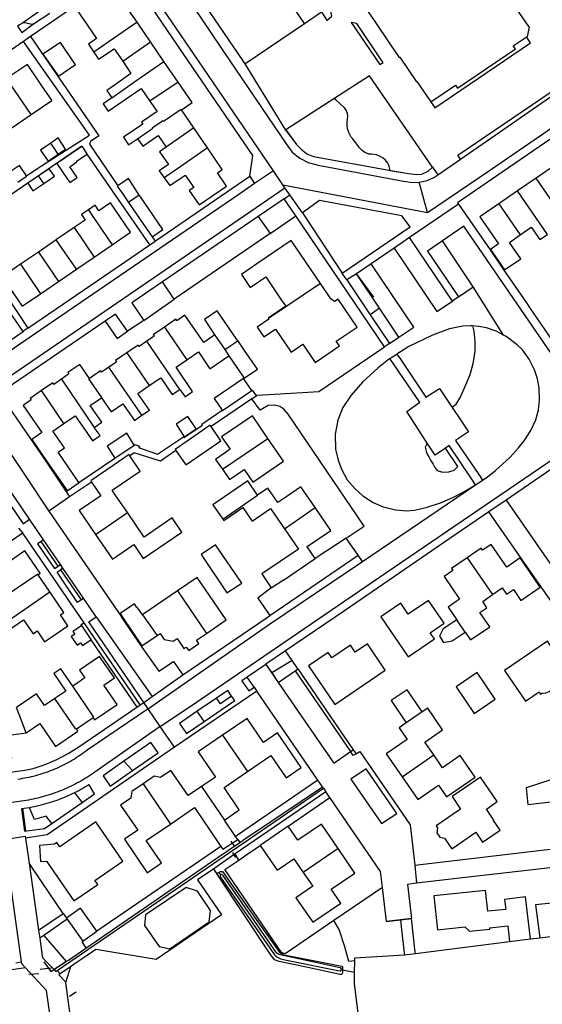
# Model space of a CAD drawing. Header units: metres. Extents: x 174255 to 175175, y 462028 to 462911.
# Tile 200 of 256: x 175055.11 to 175056.34, y 462724.2 to 462726.52. Entities that reach past the tile are written whole.
import ezdxf

# ---------------------------------------------------------------- set-up
doc = ezdxf.new("R2010")
doc.units = ezdxf.units.M
doc.layers.add('N-XX-AL-LIJN_0.20-G', color=7, linetype='Continuous', lineweight=25)

# ---------------------------------------------------------------- blocks, each defined once
blk = doc.blocks.new('Situatie')
at = {"lineweight": -3}
for p, q in [((-0.9069, 12.9016), (-0.8689, 12.9272)), ((-0.6306, 12.8589), (-0.6624, 12.9054)), ((-0.9139, 12.872), (-0.9306, 12.8604)), ((-0.6964, 12.8133), (-0.6306, 12.8589)), ((-0.5993, 12.8132), (-0.6306, 12.8589)), ((-0.5657, 12.7642), (-0.5993, 12.8132)), ((-0.4078, 12.807), (-0.3115, 12.6508)), ((-0.9125, 12.6874), (-0.9707, 12.7723)), ((-0.5657, 12.7642), (-0.632, 12.719)), ((-0.5281, 12.6558), (-0.5574, 12.6987)), ((-0.9607, 12.6544), (-0.9125, 12.6874)), ((-0.5281, 12.6558), (-0.5939, 12.6103)), ((-0.4959, 12.6086), (-0.5281, 12.6558)), ((-0.8485, 12.5942), (-0.8665, 12.6203)), ((-0.6325, 12.3796), (-0.7806, 12.5942)), ((0.0357, 12.5633), (0.0481, 12.5454)), ((0.3257, 12.5691), (0.2801, 12.5375)), ((-0.883, 12.5248), (-0.895, 12.5425)), ((-0.3957, 12.5421), (-0.3847, 12.5246)), ((-0.3405, 12.5545), (-0.3847, 12.5246)), ((-0.3182, 12.5216), (-0.3405, 12.5545)), ((0.2801, 12.5375), (0.236, 12.5071)), ((0.3306, 12.4642), (0.2801, 12.5375)), ((-0.3182, 12.5216), (0.0238, 12.4565)), ((-0.3134, 12.5147), (-0.3182, 12.5216)), ((-0.3014, 12.4976), (-0.3134, 12.5147)), ((0.0238, 12.4565), (0.004, 12.5282)), ((-0.6572, 12.4974), (-0.6826, 12.4798)), ((-0.3147, 12.4885), (-0.3014, 12.4976)), ((-0.2719, 12.4551), (-0.3014, 12.4976)), ((0.236, 12.5071), (0.1924, 12.4769)), ((0.3067, 12.4044), (0.236, 12.5071)), ((-0.2312, 12.4845), (-0.2719, 12.4551)), ((0.0969, 12.4758), (-0.0189, 12.397)), ((0.1924, 12.4769), (0.2423, 12.4032)), ((-0.376, 12.4465), (-0.6024, 12.2925)), ((-0.0781, 12.1386), (-0.2876, 12.4485)), ((-0.8108, 12.4205), (-0.7634, 12.351)), ((-1.065, 12.401), (-0.9204, 12.1832)), ((-0.6269, 12.3985), (-0.6198, 12.3883)), ((-0.3478, 12.4066), (-0.5748, 12.2513)), ((-0.0189, 12.397), (-0.0551, 12.3723)), ((0.0823, 12.2472), (-0.0189, 12.397)), ((-0.8058, 12.3221), (-0.8532, 12.3916)), ((-0.7634, 12.351), (-0.7211, 12.3799)), ((-0.0551, 12.3723), (-0.1092, 12.3353)), ((0.1314, 12.2808), (0.0588, 12.3891)), ((-0.8956, 12.3628), (-0.938, 12.3339)), ((-0.8956, 12.3628), (-0.8482, 12.2932)), ((-0.8058, 12.3221), (-0.7634, 12.351)), ((-0.938, 12.3339), (-0.8906, 12.2643)), ((-0.1092, 12.3353), (-0.1445, 12.3112)), ((-0.8482, 12.2932), (-0.8058, 12.3221)), ((-0.1668, 12.297), (-0.1779, 12.3126)), ((-0.1438, 12.3103), (-0.1043, 12.2561)), ((-0.8906, 12.2643), (-0.8482, 12.2932)), ((-0.2289, 12.2886), (-0.352, 12.2055)), ((0.0965, 12.2572), (0.1314, 12.2808)), ((0.2034, 12.1667), (0.1314, 12.2808)), ((0.0965, 12.2572), (0.0823, 12.2472)), ((-0.0898, 12.2302), (-0.1116, 12.2144)), ((-0.0438, 12.1618), (-0.0898, 12.2302)), ((-0.7377, 12.1999), (-0.9877, 12.0292)), ((-0.6462, 12.2012), (-0.6854, 12.1763)), ((-0.5974, 12.1857), (-0.5446, 12.1083)), ((-0.4787, 12.1669), (-0.4554, 12.1327)), ((-0.5618, 12.0379), (-0.6396, 12.152)), ((-0.4554, 12.1327), (-0.4248, 12.1535)), ((-0.0663, 12.1466), (-0.0781, 12.1386)), ((-0.6864, 12.1248), (-0.6337, 12.0474)), ((-0.4554, 12.1327), (-0.4456, 12.118)), ((-0.065, 12.1111), (-0.0487, 12.1217)), ((-0.6512, 11.9772), (-0.7288, 12.0911)), ((-0.8413, 12.0626), (-0.7637, 11.9488)), ((-0.8353, 11.958), (-0.8881, 12.0355)), ((-0.3913, 12.0162), (-0.3812, 12.0231)), ((-0.3913, 12.0162), (-0.4875, 11.9505)), ((-1.0234, 11.9795), (-0.871, 11.751)), ((-0.4607, 11.8497), (-0.3533, 11.9228)), ((-0.7997, 11.8189), (-0.7149, 11.8763)), ((-0.7698, 11.8196), (-0.8217, 11.785)), ((-0.8304, 11.7981), (-0.8279, 11.7998)), ((-0.8217, 11.785), (-0.871, 11.751)), ((-0.4597, 11.7317), (-0.3776, 11.7888)), ((0.2092, 11.7771), (0.1684, 11.7493)), ((-0.7604, 11.696), (-0.685, 11.7474)), ((-0.3143, 11.7095), (-0.2418, 11.7593)), ((-0.8833, 11.6833), (-0.9167, 11.7316)), ((-0.9424, 11.7107), (-0.9321, 11.6993)), ((-0.8833, 11.6833), (-0.8888, 11.6796)), ((-0.8435, 11.6246), (-0.8833, 11.6833)), ((-0.1299, 11.6318), (-0.1405, 11.6468)), ((0.1172, 11.6409), (0.1771, 11.5537)), ((-0.8489, 11.6209), (-0.8435, 11.6246)), ((-0.8377, 11.6164), (-0.8435, 11.6246)), ((-0.8377, 11.6164), (-0.8432, 11.6125)), ((-0.789, 11.5453), (-0.8377, 11.6164)), ((-0.8685, 11.5601), (-0.8962, 11.6006)), ((-0.9877, 11.4787), (-0.8685, 11.5601)), ((-0.5667, 11.5625), (-0.4987, 11.4623)), ((-0.7945, 11.5413), (-0.789, 11.5453)), ((-0.759, 11.5014), (-0.789, 11.5453)), ((-0.759, 11.5014), (-0.6265, 11.3134)), ((-0.6498, 11.5061), (-0.6153, 11.457)), ((0.1128, 11.4653), (0.0931, 11.4939)), ((-0.7715, 11.4472), (-0.6628, 11.2881)), ((-0.296, 11.398), (-0.3442, 11.3687)), ((-0.3582, 11.389), (-0.4023, 11.3589)), ((-0.3568, 11.387), (-0.3288, 11.3463)), ((-0.2893, 11.3734), (-0.1583, 11.183)), ((-0.2824, 11.3782), (-0.1518, 11.1874)), ((-0.6265, 11.3134), (-0.5547, 11.364)), ((-0.3859, 11.335), (-0.3798, 11.3261)), ((-0.6467, 11.2991), (-0.6265, 11.3134)), ((-0.4749, 11.3093), (-0.5202, 11.2782)), ((-0.9245, 11.2275), (-0.9476, 11.2868)), ((-0.6553, 11.2933), (-0.6467, 11.2991)), ((-0.6365, 11.284), (-0.6467, 11.2991)), ((-0.5037, 11.2544), (-0.5202, 11.2782)), ((-0.8056, 11.2366), (-0.7663, 11.2635)), ((0.0113, 11.2766), (-0.0265, 11.2508)), ((-0.5739, 11.1938), (-0.608, 11.2421)), ((-0.4603, 11.2218), (-0.4017, 11.136)), ((-0.1583, 11.183), (-0.1518, 11.1874)), ((-0.1518, 11.1874), (-0.1451, 11.1777)), ((-0.0366, 11.1238), (0.0382, 11.1753)), ((-0.6939, 11.1601), (-0.673, 11.1383)), ((-0.6484, 11.107), (-0.5836, 11.012)), ((-0.2223, 11.0967), (-0.2163, 11.088)), ((-0.8106, 11.0854), (-0.7922, 11.063)), ((-0.9253, 10.996), (-0.9325, 11.0494)), ((-0.8635, 11.0136), (-0.7922, 11.063)), ((-0.4642, 10.9591), (-0.7575, 10.7588)), ((-0.4406, 10.9714), (-0.4325, 10.9587)), ((-0.4248, 10.9754), (-0.4198, 10.9683)), ((-0.1875, 10.9538), (-0.2699, 10.8976)), ((-0.4306, 10.9412), (-0.4813, 10.9064)), ((-0.437, 10.9448), (-0.4302, 10.9333)), ((-0.4224, 10.927), (-0.4306, 10.9412)), ((-0.4713, 10.8914), (-0.4813, 10.9064)), ((-0.0067, 10.9148), (-0.0022, 10.872)), ((-0.4652, 10.8921), (-0.4688, 10.898)), ((-0.837, 10.8008), (-0.8293, 10.7895)), ((-0.8277, 10.7872), (-0.8828, 10.7491)), ((-0.0732, 10.7821), (-0.0402, 10.7858)), ((-0.0402, 10.7858), (-0.0139, 10.7888)), ((-0.8951, 10.7611), (-0.8924, 10.7424)), ((-0.8828, 10.7491), (-0.8296, 10.6874)), ((0.2669, 10.7405), (0.2887, 10.7433)), ((-0.793, 10.7342), (-0.7836, 10.7189)), ((-0.005, 10.706), (0.2173, 10.7348)), ((-0.8826, 10.6864), (-0.8659, 10.6635)), ((-0.8659, 10.6635), (-0.8296, 10.6874)), ((-0.8196, 10.675), (-0.8312, 10.6372)), ((-0.8296, 10.6874), (-0.8244, 10.6908)), ((-0.1487, 10.6617), (-0.1483, 10.6888)), ((-0.918, 10.6574), (-0.8942, 10.6587)), ((-0.8913, 10.6691), (-0.8644, 10.6725)), ((-0.8514, 10.6659), (-0.8438, 10.6585)), ((-0.1774, 10.6666), (-0.18, 10.6673)), ((-0.1487, 10.6617), (-0.1774, 10.6666)), ((-0.8067, 10.6151), (-0.8223, 10.6045))]:
    blk.add_line(p, q, dxfattribs=at)
for points in [[(-0.1218, 12.9383), (-0.1021, 12.9093), (-0.0635, 12.8523), (-0.0433, 12.8224), (-0.0419, 12.8234), (-0.0023, 12.7651), (-0.0014, 12.7657), (0.0314, 12.7174), (0.0897, 12.757), (0.0947, 12.7498), (0.2312, 12.8424), (0.2262, 12.8497), (0.2564, 12.8702), (0.2574, 12.8709), (0.2582, 12.8714), (0.2602, 12.871), (0.2648, 12.8948), (0.2627, 12.8952), (0.2116, 12.9704)], [(-0.5946, 13.0445), (-0.5828, 13.0216), (-0.509, 12.9115), (-0.4431, 12.8142), (-0.3104, 12.6182), (-0.2957, 12.599), (-0.2778, 12.5842), (-0.2585, 12.5742), (-0.2349, 12.568), (-0.0332, 12.53), (-0.0115, 12.5268), (0.004, 12.5282)], [(-0.4449, 13.0329), (-0.4947, 13.0035), (-0.5004, 12.9987), (-0.4872, 12.978), (-0.513, 12.962), (-0.4127, 12.8142), (-0.4078, 12.807), (-0.2671, 12.9028), (-0.3025, 12.9542)], [(-0.6682, 12.9948), (-0.6838, 13.002), (-0.7038, 13.0085), (-0.7115, 13.0092), (-0.7154, 13.008), (-0.9139, 12.872)], [(-0.3405, 12.5545), (-0.5172, 12.8142), (-0.633, 12.9843), (-0.6497, 13.0046), (-0.6517, 13.006)], [(-0.2671, 12.9028), (-0.2264, 12.9305), (-0.2139, 12.91), (-0.2027, 12.92), (-0.2112, 12.9625), (-0.2347, 13)], [(-0.6624, 12.9054), (-0.6958, 12.9541), (-0.7131, 12.9423), (-0.7391, 12.9802), (-0.8051, 12.935), (-0.7791, 12.8971), (-0.7584, 12.8668), (-0.7775, 12.8535), (-0.7649, 12.8352)], [(-0.3957, 12.5421), (-0.3889, 12.591), (-0.5418, 12.8142), (-0.639, 12.9581), (-0.6539, 12.9812), (-0.6682, 12.9948)], [(-0.859, 12.9551), (-0.8614, 12.9535), (-0.9327, 12.9036)], [(-0.9069, 12.9016), (-0.9105, 12.9005), (-0.9282, 12.9038), (-0.9327, 12.9036), (-0.9385, 12.9005), (-0.945, 12.896), (-0.9344, 12.8812), (-0.9069, 12.9016)], [(-0.6624, 12.9054), (-0.7284, 12.8602), (-0.7649, 12.8352)], [(-0.0887, 12.806), (-0.0814, 12.8102), (-0.0841, 12.8142), (-0.1437, 12.9026), (-0.1568, 12.9052), (-0.0887, 12.806)], [(-0.9306, 12.8604), (-0.941, 12.8533), (-0.998, 12.8142), (-1.2459, 12.6442), (-1.3586, 12.5673)], [(-0.9237, 12.5425), (-0.8967, 12.5609), (-0.7751, 12.6389), (-0.9306, 12.8604)], [(-0.9139, 12.872), (-0.7527, 12.6375), (-0.7722, 12.6238), (-0.7746, 12.6173), (-0.7077, 12.5193)], [(0.0314, 12.7174), (0.0407, 12.7038), (0.2667, 12.8572), (0.2574, 12.8709)], [(0.1013, 12.5822), (0.0949, 12.5915), (0.419, 12.8115), (0.4173, 12.8142), (0.4022, 12.8372), (0.4561, 12.8748), (0.4606, 12.878)], [(-0.8082, 12.8054), (-0.8112, 12.8099), (-0.8433, 12.8578), (-0.8847, 12.83), (-0.848, 12.7782), (-0.8082, 12.8054)], [(-0.7649, 12.8352), (-0.7532, 12.8181), (-0.7167, 12.843), (-0.6964, 12.8133)], [(0.1013, 12.5822), (0.3655, 12.7651), (0.439, 12.8142), (0.4786, 12.8407), (0.4839, 12.8443)], [(-0.6964, 12.8133), (-0.6769, 12.7847), (-0.7135, 12.7588), (-0.7339, 12.7442), (-0.722, 12.7271)], [(-0.722, 12.7271), (-0.665, 12.7674), (-0.5993, 12.8132)], [(-0.9125, 12.6874), (-0.8634, 12.721), (-0.8636, 12.7214), (-0.8871, 12.7557), (-0.9216, 12.806), (-0.9707, 12.7723)], [(-0.0648, 12.5557), (-0.021, 12.5485), (-0.0018, 12.5463), (0.0106, 12.547), (0.0251, 12.5538), (0.0357, 12.5633), (-0.1132, 12.7793), (-0.1954, 12.726)], [(0.0238, 12.4565), (0.17, 12.5552), (0.4706, 12.7618), (0.496, 12.7776), (0.5106, 12.7843)], [(-0.722, 12.7271), (-0.7425, 12.7128), (-0.7304, 12.6956), (-0.6525, 12.749), (-0.632, 12.719)], [(-0.5574, 12.6987), (-0.5326, 12.7157), (-0.5657, 12.7642)], [(-0.1954, 12.726), (-0.3111, 12.6511), (-0.3115, 12.6508)], [(-0.1954, 12.726), (-0.3111, 12.6511), (-0.3115, 12.6508), (-0.2969, 12.6321), (-0.2857, 12.6166), (-0.2752, 12.606), (-0.2618, 12.595), (-0.2457, 12.5882), (-0.0714, 12.5568), (-0.0648, 12.5557)], [(-0.0648, 12.5557), (-0.067, 12.5646), (-0.0683, 12.5695), (-0.0708, 12.574), (-0.0711, 12.5744), (-0.0713, 12.5747), (-0.0753, 12.5798), (-0.081, 12.5843), (-0.0895, 12.5893), (-0.0972, 12.5924), (-0.1084, 12.5942), (-0.1149, 12.5942), (-0.1179, 12.5952), (-0.1228, 12.5969), (-0.1271, 12.5998), (-0.1305, 12.603), (-0.1371, 12.6088), (-0.1531, 12.6299), (-0.1565, 12.6338), (-0.1584, 12.6374), (-0.1619, 12.6448), (-0.1654, 12.6544), (-0.1663, 12.6627), (-0.1665, 12.6692), (-0.1655, 12.6763), (-0.1646, 12.6848), (-0.1652, 12.6901), (-0.1686, 12.6981), (-0.1721, 12.7034), (-0.1828, 12.713), (-0.1927, 12.7223), (-0.1954, 12.726)], [(-0.632, 12.719), (-0.6153, 12.6947), (-0.6522, 12.6698), (-0.6492, 12.6652), (-0.6945, 12.634), (-0.6828, 12.6162), (-0.6612, 12.6305)], [(-0.6612, 12.6305), (-0.625, 12.6557), (-0.6258, 12.6569), (-0.601, 12.6737), (-0.6, 12.6722), (-0.5586, 12.7005), (-0.5574, 12.6987)], [(0.4102, 12.6956), (0.0946, 12.479), (0.0969, 12.4758)], [(-0.3111, 12.6511), (-0.2857, 12.6166), (-0.2752, 12.606), (-0.2618, 12.595), (-0.2457, 12.5882), (-0.0714, 12.5568), (-0.021, 12.5485), (-0.0018, 12.5463), (0.0106, 12.547), (0.0251, 12.5538), (0.0357, 12.5633)], [(-0.8485, 12.5942), (-0.8312, 12.6061), (-0.8492, 12.6322), (-0.8665, 12.6203)], [(-0.6612, 12.6305), (-0.649, 12.6128), (-0.6128, 12.6379), (-0.5939, 12.6103)], [(-0.7929, 12.6119), (-0.7933, 12.6125), (-1.0037, 12.469), (-1.012, 12.4822), (-0.9653, 12.5141)], [(-0.8665, 12.6203), (-0.8904, 12.6037), (-0.8724, 12.5777), (-0.8485, 12.5942)], [(-0.7929, 12.6119), (-0.8518, 12.5718), (-0.8384, 12.5525), (-0.8214, 12.527), (-0.804, 12.5388), (-0.8213, 12.5643), (-0.8047, 12.5758), (-0.8058, 12.5775), (-0.7806, 12.5942), (-0.78, 12.5946), (-0.7918, 12.6126), (-0.7929, 12.6119)], [(-0.5939, 12.6103), (-0.6092, 12.5996), (-0.5882, 12.5692), (-0.61, 12.5543), (-0.5982, 12.5381), (-0.5982, 12.5381)], [(-0.5982, 12.5381), (-0.5847, 12.5196), (-0.5489, 12.5445), (-0.5287, 12.515), (-0.539, 12.5079), (-0.516, 12.4741), (-0.4508, 12.5184), (-0.4722, 12.55), (-0.4611, 12.5576), (-0.4959, 12.6086)], [(-0.4959, 12.6086), (-0.5617, 12.5632), (-0.5616, 12.5631), (-0.5982, 12.5381)], [(0.0481, 12.5454), (0.0934, 12.5768), (0.1013, 12.5822)], [(-0.9444, 12.5277), (-0.9235, 12.5421), (-0.9237, 12.5425), (-0.9404, 12.5676), (-0.9617, 12.5528)], [(-0.883, 12.5248), (-0.8577, 12.542), (-0.8697, 12.5597), (-0.895, 12.5425)], [(-0.895, 12.5425), (-0.9204, 12.5252), (-0.9084, 12.5076), (-0.883, 12.5248)], [(-0.6572, 12.4974), (-0.6709, 12.5183), (-0.683, 12.5368), (-0.7077, 12.5193), (-0.7094, 12.5181), (-0.6972, 12.5008), (-0.6826, 12.4798)], [(-0.6198, 12.3883), (-0.6193, 12.3887), (-0.6188, 12.389), (-0.3957, 12.5421)], [(0.004, 12.5282), (0.0226, 12.5315), (0.0385, 12.5388), (0.0481, 12.5454)], [(-0.3847, 12.5246), (-0.4222, 12.4991), (-0.8895, 12.1792), (-1.2322, 11.9448), (-1.3302, 11.8785)], [(-1.3015, 11.8367), (-1.2039, 11.905), (-1.0415, 12.0165), (-0.3935, 12.4595), (-0.3134, 12.5147)], [(-0.6826, 12.4798), (-0.6809, 12.4773), (-0.6483, 12.4298), (-0.6269, 12.3985), (-0.6016, 12.4157), (-0.656, 12.4956), (-0.6572, 12.4974)], [(-0.2876, 12.4485), (-0.3147, 12.4885), (-0.376, 12.4465), (-0.3478, 12.4066), (-0.2876, 12.4485)], [(-0.7211, 12.3799), (-0.6777, 12.4095), (-0.7251, 12.4789), (-0.7528, 12.46), (-0.7615, 12.4735), (-0.7774, 12.4629)], [(-0.1779, 12.3126), (-0.017, 12.4223), (-0.0367, 12.448), (-0.2312, 12.4845), (-0.2719, 12.4551), (-0.1779, 12.3126)], [(-0.0415, 12.4056), (-0.017, 12.4223), (-0.0367, 12.448), (-0.2312, 12.4845)], [(0.0969, 12.4758), (0.1715, 12.3679), (0.2039, 12.3202), (0.2571, 12.2426), (0.2661, 12.2295), (0.4391, 11.9772), (0.4645, 11.9936), (0.5218, 11.9102)], [(0.1924, 12.4769), (0.1475, 12.4458), (0.1915, 12.3823), (0.1728, 12.3688), (0.2052, 12.321), (0.244, 12.347), (0.217, 12.3857), (0.2423, 12.4032)], [(-0.7774, 12.4629), (-0.7939, 12.4518), (-0.7849, 12.4382), (-0.8108, 12.4205)], [(-0.7774, 12.4629), (-0.7684, 12.4494), (-0.7211, 12.3799)], [(-0.8108, 12.4205), (-0.8524, 12.3922), (-0.8532, 12.3916)], [(-0.608, 11.2421), (-0.522, 11.2995), (-0.0747, 11.6055), (0.4335, 11.952), (0.1095, 12.4242), (0.0588, 12.3891)], [(0.2423, 12.4032), (0.2684, 12.4212), (0.2891, 12.3926), (0.3067, 12.4044)], [(-0.9204, 12.1832), (-0.918, 12.1849), (-0.6774, 12.3488), (-0.6325, 12.3796)], [(-0.8532, 12.3916), (-0.8672, 12.3821), (-0.8956, 12.3628)], [(-0.6325, 12.3796), (-0.6322, 12.3798), (-0.6198, 12.3883)], [(-0.2289, 12.2886), (-0.2984, 12.3902), (-0.3796, 12.3349), (-0.4161, 12.31), (-0.395, 12.2791), (-0.3584, 12.304), (-0.3217, 12.2502), (-0.3114, 12.2351), (-0.3529, 12.2068), (-0.3528, 12.2066), (-0.352, 12.2055)], [(-0.0551, 12.3723), (0.0456, 12.2224), (0.0823, 12.2472)], [(0.0588, 12.3891), (0.0233, 12.3646), (0.0965, 12.2572)], [(-0.938, 12.3339), (-0.9812, 12.3044), (-0.934, 12.2347), (-0.8906, 12.2643)], [(-0.0438, 12.1618), (-0.0083, 12.1855), (-0.1092, 12.3353)], [(-0.0898, 12.2302), (-0.1445, 12.3112), (-0.1668, 12.297), (-0.1116, 12.2144)], [(-1.2495, 11.957), (-1.0497, 12.0951), (-0.9317, 12.1755), (-1.0067, 12.284)], [(-0.6462, 12.2012), (-0.5748, 12.2513), (-0.6024, 12.2925), (-0.675, 12.2428), (-0.6462, 12.2012)], [(-0.352, 12.2055), (-0.3515, 12.2047), (-0.3509, 12.204), (-0.3784, 12.1852), (-0.3628, 12.1623), (-0.3354, 12.1809), (-0.2984, 12.1261), (-0.2709, 12.1452), (-0.2417, 12.1021), (-0.1844, 12.1412), (-0.192, 12.1523), (-0.1427, 12.1857), (-0.1877, 12.2518), (-0.1961, 12.2458), (-0.2044, 12.2526), (-0.2289, 12.2886)], [(-0.6854, 12.1763), (-0.7134, 12.2165), (-0.7377, 12.1999), (-0.7097, 12.159), (-0.6854, 12.1763)], [(-0.4787, 12.1669), (-0.4808, 12.1655), (-0.4811, 12.1659), (-0.5051, 12.1495), (-0.5494, 12.2137), (-0.5685, 12.2006), (-0.5707, 12.204), (-0.5974, 12.1857)], [(-0.4248, 12.1535), (-0.4267, 12.1563), (-0.4729, 12.2241), (-0.5035, 12.2033), (-0.4787, 12.1669)], [(-0.1116, 12.2144), (-0.0663, 12.1466), (-0.0438, 12.1618), (-0.0898, 12.2302)], [(-0.5974, 12.1857), (-0.6242, 12.1674), (-0.6219, 12.1641), (-0.6396, 12.152)], [(0.1296, 12.1884), (0.1263, 12.1886), (0.1072, 12.1876), (0.0758, 12.1811), (0.0352, 12.1665), (-0.0208, 12.1398), (-0.0487, 12.1217), (-0.0405, 12.1095), (0.0135, 12.0297), (0.0199, 12.0203), (0.0522, 12.0403), (0.0821, 11.9957)], [(0.0821, 11.9957), (0.1033, 11.9642), (0.1206, 11.9384), (0.0899, 11.9174), (0.1446, 11.8372), (0.1537, 11.824), (0.1621, 11.8298), (0.1838, 11.8463), (0.2185, 11.8783), (0.2388, 11.9001), (0.2518, 11.9166), (0.2676, 11.9411), (0.2792, 11.9666), (0.2856, 11.9898), (0.2881, 12.0141), (0.2873, 12.0425), (0.2836, 12.0636), (0.2765, 12.085), (0.2636, 12.1101), (0.2481, 12.1322), (0.2356, 12.144), (0.2093, 12.1635), (0.2034, 12.1667), (0.1856, 12.1762), (0.1633, 12.1842), (0.1446, 12.1873), (0.1296, 12.1884)], [(0.1296, 12.1884), (0.133, 12.1759), (0.1356, 12.1524), (0.1356, 12.1289), (0.1304, 12.0992), (0.1235, 12.0729), (0.1136, 12.0485), (0.1016, 12.0216), (0.0899, 12.0021), (0.0821, 11.9957)], [(-0.9204, 12.1832), (-0.9303, 12.1765), (-0.9317, 12.1755)], [(-0.6396, 12.152), (-0.6573, 12.1398), (-0.6596, 12.1431), (-0.6864, 12.1248)], [(-0.4456, 12.118), (-0.4093, 12.0647), (-0.3781, 12.086), (-0.4085, 12.1307), (-0.4243, 12.1539), (-0.4248, 12.1535)], [(-0.3812, 12.0231), (-0.379, 12.0246), (-0.3379, 12.0271), (-0.2334, 12.0335), (-0.0781, 12.1386)], [(-0.6864, 12.1248), (-0.7133, 12.1064), (-0.7111, 12.1031), (-0.7288, 12.0911)], [(-0.5446, 12.1083), (-0.5171, 12.1271), (-0.4904, 12.0873), (-0.4456, 12.118)], [(-0.7751, 12.0643), (-0.7973, 12.0973), (-0.8256, 12.0782), (-0.8233, 12.0749), (-0.8413, 12.0626)], [(-0.5618, 12.0379), (-0.5612, 12.0383), (-0.5492, 12.021), (-0.5317, 12.0331), (-0.5704, 12.0907), (-0.5446, 12.1083)], [(0.0232, 11.9117), (-0.025, 11.986), (0.0052, 12.008), (-0.0025, 12.0193), (-0.0567, 12.0989), (-0.065, 12.1111), (-0.093, 12.089), (-0.1297, 12.0552), (-0.1569, 12.0248), (-0.1764, 11.9958), (-0.1882, 11.9656), (-0.1944, 11.9326), (-0.1935, 11.8975), (-0.1878, 11.8716), (-0.1799, 11.85), (-0.1658, 11.8251), (-0.148, 11.8045), (-0.129, 11.7868), (-0.1047, 11.771), (-0.0815, 11.7611), (-0.0518, 11.754), (-0.0247, 11.7515), (-0.0078, 11.7531), (0.0201, 11.7598), (0.0563, 11.7713), (0.0866, 11.785), (0.1082, 11.796), (0.1372, 11.8132), (0.1283, 11.8263), (0.0744, 11.9056), (0.0661, 11.8999)], [(-0.7288, 12.0911), (-0.7467, 12.0788), (-0.749, 12.0821), (-0.7751, 12.0643)], [(-0.8413, 12.0626), (-0.859, 12.0504), (-0.8612, 12.0538), (-0.8881, 12.0355)], [(-0.7466, 12.0188), (-0.7457, 12.0195), (-0.776, 12.0637), (-0.7751, 12.0643)], [(-0.6512, 11.9772), (-0.6333, 11.9895), (-0.6604, 12.0291), (-0.6337, 12.0474)], [(-0.6337, 12.0474), (-0.6064, 12.0661), (-0.5792, 12.0261), (-0.5618, 12.0379)], [(-0.4616, 11.9894), (-0.4609, 11.9884), (-0.3915, 12.0356), (-0.4107, 12.0638), (-0.4802, 12.0166), (-0.4616, 11.9894)], [(-0.8881, 12.0355), (-0.9149, 12.0173), (-0.9126, 12.0141), (-0.9318, 12.0008), (-0.8873, 11.9366), (-0.9112, 11.9201), (-0.877, 11.8708), (-0.8279, 11.7998), (-0.8274, 11.7991), (-0.7994, 11.8185), (-0.7997, 11.8189), (-0.849, 11.8902), (-0.8341, 11.9005), (-0.8615, 11.94), (-0.8353, 11.958)], [(-0.3915, 12.0356), (-0.3902, 12.0365), (-0.3812, 12.0231)], [(-0.9755, 12.0115), (-0.876, 11.8666), (-0.8304, 11.7981)], [(-0.7637, 11.9488), (-0.7458, 11.9611), (-0.773, 12.0008), (-0.7466, 12.0188)], [(-0.7466, 12.0188), (-0.7239, 11.9856), (-0.696, 12.0047), (-0.6689, 11.9651), (-0.6512, 11.9772)], [(-0.1682, 11.6871), (-0.126, 11.7151), (-0.3059, 11.9801), (-0.3154, 11.992), (-0.3254, 11.9981), (-0.3377, 12.0015), (-0.3528, 12.0001), (-0.3719, 11.9895), (-0.3913, 12.0162)], [(-0.8353, 11.958), (-0.8086, 11.9763), (-0.7814, 11.9367), (-0.7678, 11.9168), (-0.75, 11.9293), (-0.7637, 11.9488)], [(-0.6696, 11.9069), (-0.6679, 11.9081), (-0.6565, 11.9043), (-0.6588, 11.9013), (-0.6141, 11.8851), (-0.5531, 11.9268), (-0.552, 11.9252), (-0.5077, 11.9536), (-0.5096, 11.9566), (-0.4616, 11.9894)], [(-0.3533, 11.9228), (-0.3899, 11.9763), (-0.4629, 11.9266), (-0.4428, 11.8975), (-0.4769, 11.873), (-0.4607, 11.8497)], [(-0.5706, 11.8938), (-0.5474, 11.8601), (-0.4648, 11.9166), (-0.4875, 11.9505), (-0.4898, 11.9538), (-0.5727, 11.8968), (-0.5706, 11.8938)], [(-0.5227, 11.9454), (-0.5424, 11.9748), (-0.5704, 11.9561), (-0.5513, 11.9268), (-0.5227, 11.9454)], [(-0.7149, 11.8763), (-0.6696, 11.9069), (-0.6867, 11.9349), (-0.7327, 11.9041), (-0.7149, 11.8763)], [(-0.9167, 11.7316), (-1.0397, 11.9121), (-1.0551, 11.9017), (-0.9316, 11.7212), (-0.9167, 11.7316)], [(-0.4607, 11.8497), (-0.4442, 11.8258), (-0.4094, 11.8489), (-0.3892, 11.8194), (-0.3166, 11.8689), (-0.3533, 11.9228)], [(0.0232, 11.9117), (0.0218, 11.9098), (0.0184, 11.9018), (0.0205, 11.8924), (0.0231, 11.8856), (0.0266, 11.8795), (0.0309, 11.8716), (0.0335, 11.8667), (0.0369, 11.8615), (0.0408, 11.8539), (0.0468, 11.8471), (0.0589, 11.8432), (0.074, 11.8438), (0.0865, 11.8478), (0.0908, 11.852), (0.0955, 11.856), (0.0661, 11.8999)], [(0.0661, 11.8999), (0.0416, 11.8833), (0.0232, 11.9117)], [(-0.685, 11.7474), (-0.714, 11.7898), (-0.7215, 11.8007), (-0.655, 11.845), (-0.6793, 11.8819), (-0.681, 11.8845), (-0.7717, 11.8223), (-0.7698, 11.8196), (-0.7481, 11.7873), (-0.799, 11.7524), (-0.7604, 11.696)], [(-0.5706, 11.8938), (-0.6073, 11.8687), (-0.6694, 11.8887), (-0.6793, 11.8819)], [(0.3428, 11.8681), (0.2093, 11.7772), (0.2092, 11.7771), (0.4924, 11.3688)], [(-0.3776, 11.7888), (-0.4005, 11.8225), (-0.4834, 11.766), (-0.4597, 11.7317)], [(-0.1299, 11.6318), (0.1372, 11.8132), (0.1455, 11.8183), (0.1537, 11.824)], [(-0.8304, 11.7981), (-0.8298, 11.7972), (-0.8217, 11.785)], [(-0.2418, 11.7593), (-0.2753, 11.8084), (-0.3085, 11.7858), (-0.3299, 11.7712), (-0.3535, 11.805), (-0.3776, 11.7888)], [(-0.871, 11.751), (-0.6996, 11.5015), (-0.7, 11.5012), (-0.6508, 11.4296), (-0.6114, 11.373), (-0.5764, 11.3962), (-0.5547, 11.364)], [(-0.7604, 11.696), (-0.7203, 11.6374), (-0.67, 11.6719), (-0.6479, 11.639), (-0.5568, 11.7013), (-0.5792, 11.7352), (-0.6456, 11.6898), (-0.685, 11.7474)], [(-0.4597, 11.7317), (-0.4577, 11.7288), (-0.4124, 11.7593), (-0.3907, 11.7273), (-0.3474, 11.7575), (-0.3143, 11.7095)], [(-0.3143, 11.7095), (-0.2812, 11.6615), (-0.3679, 11.6026), (-0.3454, 11.5695), (-0.3168, 11.5889), (-0.3162, 11.5881), (-0.2418, 11.6387), (-0.2609, 11.6669), (-0.2606, 11.6671), (-0.2048, 11.705), (-0.2418, 11.7593)], [(0.1684, 11.7493), (0.0463, 11.6662), (-0.1725, 11.5156), (-0.3117, 11.4209)], [(-0.0067, 10.9148), (0.4869, 10.9732)], [(0.4692, 11.3178), (0.1684, 11.7493)], [(-0.9321, 11.6993), (-0.9338, 11.6982), (-1.045, 11.6226), (-1.1437, 11.5549), (-1.1446, 11.5561), (-1.169, 11.5385)], [(-0.6553, 11.2933), (-0.7872, 11.4871), (-0.7959, 11.4998), (-0.9321, 11.6993)], [(-0.8888, 11.6796), (-0.8973, 11.6739), (-0.8573, 11.6152), (-0.8489, 11.6209), (-0.8888, 11.6796)], [(-0.3454, 11.5695), (-0.377, 11.5456), (-0.3487, 11.5043), (-0.1405, 11.6468), (-0.1682, 11.6871), (-0.2418, 11.6387)], [(-0.8962, 11.6006), (-0.891, 11.6042), (-0.9272, 11.6572), (-0.9728, 11.626), (-0.9924, 11.6548), (-1.0437, 11.6201), (-1.0054, 11.564), (-0.9885, 11.5394)], [(-0.4152, 11.5812), (-0.477, 11.6716), (-0.5114, 11.6482), (-0.4504, 11.5576), (-0.4152, 11.5812)], [(0.1771, 11.5537), (0.2002, 11.5695), (0.2101, 11.5545), (0.2266, 11.5657), (0.244, 11.5401), (0.2895, 11.571), (0.2424, 11.6403), (0.2109, 11.6189), (0.1743, 11.6725), (0.1536, 11.6585), (0.1503, 11.6635), (0.1172, 11.6409)], [(-0.6365, 11.284), (-0.6195, 11.2955), (-0.3499, 11.4843), (-0.1299, 11.6318)], [(0.1172, 11.6409), (0.0801, 11.6155), (0.0834, 11.6106), (0.0629, 11.5965), (0.0994, 11.5429), (0.0722, 11.5243), (0.0931, 11.4939)], [(-0.7945, 11.5413), (-0.803, 11.5354), (-0.8515, 11.6066), (-0.8432, 11.6125), (-0.7945, 11.5413)], [(-0.8962, 11.6006), (-0.8971, 11.6019), (-0.97, 11.5521), (-0.9885, 11.5394)], [(-0.4987, 11.4623), (-0.4519, 11.4942), (-0.5018, 11.5669), (-0.5204, 11.594), (-0.5667, 11.5625)], [(-0.9877, 11.4787), (-0.9766, 11.4625), (-0.9304, 11.4941), (-0.9082, 11.4615), (-0.8987, 11.468), (-0.8812, 11.4423), (-0.8259, 11.4801), (-0.8434, 11.5058), (-0.8352, 11.5114), (-0.8685, 11.5601)], [(-0.5667, 11.5625), (-0.6489, 11.5067), (-0.6498, 11.5061)], [(0.0629, 11.4865), (0.0263, 11.54), (-0.0217, 11.5073), (-0.0397, 11.5337), (-0.0866, 11.5017), (-0.022, 11.4068), (0.04, 11.449), (0.0299, 11.4639), (0.0629, 11.4865)], [(0.1128, 11.4653), (0.1255, 11.4467), (0.1708, 11.4778), (0.1476, 11.5116), (0.1641, 11.5229), (0.154, 11.5378), (0.1771, 11.5537)], [(-0.6498, 11.5061), (-0.6622, 11.5243), (-0.6632, 11.5236), (-0.6689, 11.5321), (-0.7026, 11.5089), (-0.6969, 11.5007), (-0.6509, 11.4328), (-0.6153, 11.457)], [(-0.6467, 11.2991), (-0.7765, 11.4897), (-0.759, 11.5014)], [(-0.5547, 11.364), (-0.4164, 11.458), (-0.3575, 11.4983), (-0.3487, 11.5043)], [(0.0931, 11.4939), (0.0606, 11.4732), (0.052, 11.4555), (0.0614, 11.4404), (0.0822, 11.4443), (0.1128, 11.4653)], [(-0.7716, 11.4472), (-0.7715, 11.4472), (-0.7708, 11.4478), (-0.7931, 11.4809), (-0.7941, 11.4803), (-0.7941, 11.4803), (-0.814, 11.467), (-0.8097, 11.4607), (-0.818, 11.4551), (-0.8041, 11.4344), (-0.7958, 11.44), (-0.7916, 11.4338), (-0.7716, 11.4472)], [(-0.7872, 11.4871), (-0.7952, 11.4818), (-0.7941, 11.4803)], [(-0.6153, 11.457), (-0.6078, 11.4621), (-0.5981, 11.4479), (-0.5775, 11.4439), (-0.568, 11.4504), (-0.5516, 11.4262), (-0.5461, 11.4299), (-0.5405, 11.4217), (-0.5166, 11.438), (-0.5222, 11.4462), (-0.4987, 11.4623)], [(0.3283, 11.4118), (0.3067, 11.4436), (0.2054, 11.3748), (0.2549, 11.302), (0.287, 11.3239), (0.2906, 11.3186), (0.2948, 11.3214), (0.3029, 11.3222), (0.3107, 11.3251), (0.3175, 11.3298), (0.3231, 11.3359), (0.3269, 11.3431), (0.3312, 11.346), (0.3277, 11.3513), (0.3562, 11.3708), (0.3501, 11.3796), (0.3492, 11.3877), (0.3464, 11.3955), (0.3417, 11.4023), (0.3356, 11.4079), (0.3283, 11.4118)], [(-0.296, 11.398), (-0.3117, 11.4209), (-0.3583, 11.3892), (-0.3582, 11.389), (-0.3442, 11.3687)], [(-0.076, 11.3756), (-0.1183, 11.4373), (-0.1473, 11.4176), (-0.1586, 11.4342), (-0.2025, 11.4043), (-0.211, 11.4167), (-0.2572, 11.3852), (-0.1949, 11.2942), (-0.076, 11.3756)], [(-0.7663, 11.2635), (-0.7627, 11.2581), (-0.7097, 11.2944), (-0.7408, 11.3399), (-0.716, 11.3569), (-0.751, 11.408), (-0.7983, 11.3756), (-0.7856, 11.3571), (-0.7903, 11.3539), (-0.7969, 11.3494), (-0.8144, 11.3374)], [(-0.3442, 11.3687), (-0.3288, 11.3463), (-0.2893, 11.3734), (-0.2824, 11.3782), (-0.296, 11.398)], [(-0.8144, 11.3374), (-0.8426, 11.3786), (-0.8592, 11.3673), (-0.831, 11.326), (-0.8567, 11.3085)], [(-0.4023, 11.3589), (-0.4153, 11.3501), (-0.3988, 11.3262), (-0.3859, 11.335), (-0.4023, 11.3589)], [(0.1838, 11.307), (0.1411, 11.3698), (0.0915, 11.3361), (0.1342, 11.2733), (0.1838, 11.307)], [(-0.2352, 11.1155), (-0.3798, 11.3261), (-0.5739, 11.1938), (-0.8748, 10.9863), (-0.9259, 10.9788), (-0.9175, 10.9193)], [(-0.8144, 11.3374), (-0.815, 11.3372), (-0.765, 11.2644), (-0.7663, 11.2635)], [(-0.439, 11.3143), (-0.4482, 11.3276), (-0.4749, 11.3093)], [(-0.3288, 11.3463), (-0.1979, 11.1558), (-0.1583, 11.183)], [(0.0113, 11.2766), (-0.0242, 11.3293), (-0.0622, 11.3036), (-0.0265, 11.2508)], [(-0.8567, 11.3085), (-0.8813, 11.2917), (-0.9002, 11.3193), (-0.9476, 11.2868)], [(-0.8056, 11.2366), (-0.807, 11.2357), (-0.8567, 11.3085)], [(-0.5037, 11.2544), (-0.4318, 11.3037), (-0.439, 11.3143)], [(-0.439, 11.3143), (-0.4653, 11.296), (-0.4749, 11.3093)], [(-0.6365, 11.284), (-0.7801, 11.1864), (-0.7844, 11.1832), (-0.7886, 11.1801), (-0.7929, 11.177), (-0.7973, 11.174), (-0.8017, 11.1711), (-0.8061, 11.1682), (-0.8106, 11.1654), (-0.8152, 11.1627), (-0.8197, 11.16), (-0.8244, 11.1575), (-0.829, 11.1549), (-0.8337, 11.1525), (-0.8384, 11.1501), (-0.8432, 11.1478), (-0.848, 11.1456), (-0.8528, 11.1434), (-0.8577, 11.1414), (-0.8626, 11.1393), (-0.8675, 11.1374), (-0.8724, 11.1356), (-0.8774, 11.1338), (-0.8824, 11.1321), (-0.8874, 11.1304), (-0.8925, 11.1289), (-0.8976, 11.1274), (-0.9027, 11.126), (-0.9078, 11.1246), (-0.9129, 11.1234), (-0.9181, 11.1222), (-0.9233, 11.1211), (-0.9284, 11.1201), (-0.9336, 11.1192), (-0.9389, 11.1183), (-0.9441, 11.1175)], [(-1.2213, 11.0992), (-0.9279, 11.1394), (-0.9081, 11.1433), (-0.8796, 11.1525), (-0.8519, 11.1644), (-0.8254, 11.1785), (-0.7998, 11.1945), (-0.6628, 11.2881), (-0.6553, 11.2933)], [(-0.608, 11.2421), (-0.6213, 11.2617), (-0.6365, 11.284)], [(-0.5202, 11.2782), (-0.5624, 11.2492), (-0.5455, 11.2258), (-0.5037, 11.2544)], [(0.0382, 11.1753), (0.0174, 11.2057), (0.0594, 11.2345), (0.0244, 11.2855), (0.0113, 11.2766)], [(-0.4017, 11.136), (-0.3465, 11.1738), (-0.3105, 11.1209), (-0.2746, 11.1454), (-0.3306, 11.2273), (-0.3639, 11.2045), (-0.4026, 11.2612), (-0.4603, 11.2218)], [(-0.608, 11.2421), (-0.7619, 11.1348), (-0.7657, 11.1322), (-0.7703, 11.129), (-0.7749, 11.1259), (-0.7796, 11.1229), (-0.7843, 11.12), (-0.7891, 11.1171), (-0.7939, 11.1143), (-0.7987, 11.1115), (-0.8036, 11.1089), (-0.8085, 11.1063), (-0.8135, 11.1037), (-0.8185, 11.1013), (-0.8235, 11.0989), (-0.8286, 11.0966), (-0.8337, 11.0943), (-0.8388, 11.0922), (-0.844, 11.09), (-0.8492, 11.088), (-0.8544, 11.0861), (-0.8596, 11.0842), (-0.8649, 11.0824), (-0.8702, 11.0807), (-0.8755, 11.0791), (-0.8809, 11.0775), (-0.8862, 11.076), (-0.8916, 11.0746), (-0.897, 11.0733), (-0.9024, 11.072), (-0.9079, 11.0708), (-0.9133, 11.0697), (-0.9188, 11.0687), (-0.9243, 11.0678), (-0.9298, 11.0669), (-0.9353, 11.0661), (-1.4887, 10.9888)], [(-0.9245, 11.2275), (-0.8922, 11.2496), (-0.8549, 11.195), (-0.802, 11.2312), (-0.8056, 11.2366)], [(-0.0265, 11.2508), (-0.0433, 11.2393), (-0.0242, 11.2113), (-0.0739, 11.1781), (-0.0366, 11.1238)], [(-1.0227, 11.1646), (-1.0218, 11.1582), (-0.9582, 11.1669), (-0.9657, 11.2218), (-0.9245, 11.2275)], [(-0.4603, 11.2218), (-0.5181, 11.1824), (-0.4775, 11.1229), (-0.5104, 11.1006)], [(-0.673, 11.1383), (-0.6125, 11.1802), (-0.6296, 11.2048), (-0.6939, 11.1601)], [(-0.1451, 11.1777), (-0.1523, 11.1742), (-0.1583, 11.183)], [(-0.1451, 11.1777), (-0.1366, 11.1834), (-0.0173, 11.0099), (-0.0067, 10.9148)], [(-0.0366, 11.1238), (0.0004, 11.0698), (0.0497, 11.1035), (0.0685, 11.0761), (0.1361, 11.1224), (0.1011, 11.1735), (0.0591, 11.1447), (0.0382, 11.1753)], [(-0.6939, 11.1601), (-0.7429, 11.126), (-0.726, 11.1014), (-0.673, 11.1383)], [(-0.5104, 11.1006), (-0.542, 11.079), (-0.5828, 11.1385), (-0.6068, 11.1221), (-0.6221, 11.125), (-0.6484, 11.107)], [(-0.1573, 11.118), (-0.0851, 11.0129), (-0.0491, 11.0372), (-0.1215, 11.1426), (-0.1573, 11.118)], [(-0.4561, 11.0213), (-0.421, 11.0453), (-0.457, 11.0981), (-0.4017, 11.136)], [(-0.2244, 11.0998), (-0.2352, 11.1155), (-0.2802, 11.0847), (-0.4252, 10.9858), (-0.4298, 10.9826)], [(0.1626, 11.0472), (0.1885, 11.065), (0.1489, 11.123), (0.0816, 11.0769), (0.1019, 11.0472), (0.0441, 11.0076), (0.0474, 11.0027), (0.0455, 10.9914), (0.0527, 10.981), (0.0639, 10.9787), (0.0812, 10.9535), (0.1381, 10.9924), (0.1538, 10.9695), (0.1951, 10.9977), (0.1793, 11.0207), (0.1802, 11.0213), (0.1626, 11.0472)], [(0.3868, 11.1036), (0.3758, 11.136), (0.2564, 11.0973), (0.261, 11.0581), (0.3502, 11.0685), (0.3582, 10.9994), (0.4777, 11.0134), (0.477, 11.0198), (0.4855, 11.0264), (0.4823, 11.055), (0.4723, 11.0597), (0.4661, 11.1128), (0.3868, 11.1036)], [(-0.8586, 10.6683), (-0.8542, 10.6639), (-0.8514, 10.6659), (-0.2223, 11.0967), (-0.2244, 11.0998)], [(-0.7922, 11.063), (-0.7629, 11.0834), (-0.7758, 11.1048), (-0.7761, 11.1046), (-0.7809, 11.1017), (-0.7857, 11.0988), (-0.7906, 11.096), (-0.7955, 11.0933), (-0.8004, 11.0906), (-0.8054, 11.088), (-0.8104, 11.0855), (-0.8106, 11.0854)], [(-0.6484, 11.107), (-0.6749, 11.0888), (-0.6775, 11.0734), (-0.7016, 11.0569), (-0.661, 10.9976), (-0.6925, 10.9759), (-0.6383, 10.8969), (-0.6044, 10.9201), (-0.6406, 10.973), (-0.5836, 11.012)], [(-0.5104, 11.1006), (-0.4562, 11.0213), (-0.4561, 11.0213)], [(-0.4198, 10.9683), (-0.413, 10.9729), (-0.4107, 10.9744), (-0.2749, 11.0658), (-0.2244, 11.0998)], [(-0.8106, 11.0854), (-0.8155, 11.083), (-0.8206, 11.0807), (-0.8257, 11.0783), (-0.8308, 11.0761), (-0.836, 11.0739), (-0.8412, 11.0719), (-0.8465, 11.0698), (-0.8518, 11.0679), (-0.8571, 11.066), (-0.8624, 11.0643), (-0.8678, 11.0625), (-0.8731, 11.0609), (-0.8785, 11.0594), (-0.884, 11.0579), (-0.8894, 11.0565), (-0.8949, 11.0551), (-0.9003, 11.0539), (-0.9058, 11.0527), (-0.9113, 11.0516), (-0.9169, 11.0506)], [(-0.3054, 11.007), (-0.2069, 11.0743), (-0.2163, 11.088), (-0.4306, 10.9412)], [(-0.0828, 10.8624), (-0.0873, 10.9), (-0.2069, 11.0743)], [(-0.9169, 11.0506), (-0.9356, 11.0476), (-0.9282, 10.995), (-0.8812, 11.0013), (-0.8635, 11.0136)], [(-0.8635, 11.0136), (-0.8769, 11.0304), (-0.9045, 11.0225), (-0.9169, 11.0506)], [(-0.5836, 11.012), (-0.5268, 11.0508), (-0.4906, 10.9978), (-0.4642, 10.9591), (-0.4598, 10.9526), (-0.4248, 10.9754), (-0.4298, 10.9826), (-0.4561, 11.0213)], [(-0.7622, 10.8788), (-0.6962, 10.924), (-0.7598, 11.0168), (-0.8448, 10.9585), (-0.8516, 10.9684), (-0.8578, 10.9642), (-0.8931, 10.9615), (-0.8902, 10.9231), (-0.8762, 10.924), (-0.8119, 10.8302), (-0.7555, 10.8689), (-0.7622, 10.8788)], [(-0.1875, 10.9538), (-0.227, 11.0116), (-0.2828, 10.9735), (-0.3054, 11.007), (-0.372, 10.9615), (-0.3319, 10.9029), (-0.2923, 10.9301), (-0.2699, 10.8976)], [(-0.9761, 10.9753), (-0.9265, 10.9832), (-0.9259, 10.9788)], [(-0.8296, 10.6874), (-0.8244, 10.6908), (-0.7836, 10.7189), (-0.473, 10.9325), (-0.4198, 10.9683)], [(-0.4224, 10.927), (-0.401, 10.9416), (-0.372, 10.9615)], [(-0.2699, 10.8976), (-0.2475, 10.8649), (-0.2872, 10.8377), (-0.2476, 10.78), (-0.2081, 10.807), (-0.1813, 10.8253), (-0.2039, 10.8579), (-0.148, 10.896), (-0.1875, 10.9538)], [(0.5511, 10.8535), (0.5416, 10.9388), (0.3001, 10.9072), (0.1064, 10.8847), (-0.0022, 10.872), (-0.0235, 10.8695), (-0.0139, 10.7888)], [(-0.9485, 10.6839), (-0.9352, 10.6869), (-0.9665, 10.9077), (-0.9804, 10.9056), (-0.9757, 10.8731)], [(-0.8951, 10.7611), (-0.837, 10.8008), (-0.8684, 10.8475), (-0.9129, 10.9125), (-0.9175, 10.9193), (-0.8951, 10.7611)], [(-0.4813, 10.9064), (-0.5194, 10.8803), (-0.463, 10.7974), (-0.617, 10.692), (-0.7602, 10.7155), (-0.7824, 10.7003), (-0.8039, 10.6857), (-0.8196, 10.675)], [(-0.1973, 10.7841), (-0.3123, 10.7055), (-0.3209, 10.7082), (-0.4552, 10.9046), (-0.4224, 10.927)], [(-0.4713, 10.8914), (-0.4717, 10.895), (-0.4713, 10.8969), (-0.4692, 10.8978), (-0.4688, 10.898), (-0.4655, 10.8995), (-0.4607, 10.8995), (-0.3771, 10.781), (-0.3271, 10.7104), (-0.3229, 10.707), (-0.3159, 10.7033), (-0.2302, 10.6863), (-0.1791, 10.6761), (-0.1774, 10.6737), (-0.1774, 10.6666)], [(-0.1774, 10.6666), (-0.1774, 10.6595), (-0.1786, 10.6569), (-0.1829, 10.6569), (-0.2587, 10.6735), (-0.3271, 10.6872), (-0.3377, 10.6916), (-0.3488, 10.7059), (-0.4713, 10.8914)], [(-0.18, 10.6673), (-0.1798, 10.6686), (-0.1804, 10.671), (-0.1826, 10.6723), (-0.3247, 10.7027), (-0.3294, 10.705), (-0.3327, 10.7079), (-0.4599, 10.8913), (-0.4628, 10.8931), (-0.4644, 10.8928), (-0.4652, 10.8921), (-0.4656, 10.8918), (-0.4662, 10.891), (-0.4665, 10.8899), (-0.4665, 10.889), (-0.4654, 10.8867), (-0.3382, 10.7033), (-0.3352, 10.7008), (-0.3311, 10.6976), (-0.324, 10.694), (-0.3096, 10.6904), (-0.1881, 10.6658), (-0.1826, 10.6652), (-0.1811, 10.6652), (-0.1801, 10.6665), (-0.18, 10.6673)], [(0.2887, 10.7433), (0.3342, 10.7486), (0.3282, 10.7955), (0.3716, 10.8006), (0.3718, 10.7984), (0.4781, 10.8109), (0.4687, 10.89), (0.3627, 10.8774), (0.3685, 10.8268), (0.3249, 10.8217), (0.3244, 10.8262), (0.2789, 10.8211), (0.2887, 10.7433)], [(-0.6451, 10.7723), (-0.6099, 10.7229), (-0.5849, 10.717), (-0.4921, 10.7811), (-0.489, 10.8078), (-0.52, 10.8538), (-0.5463, 10.8619), (-0.6423, 10.7977), (-0.6451, 10.7723)], [(-0.0402, 10.7858), (-0.0732, 10.7821), (-0.0828, 10.8624), (-0.1973, 10.7841)], [(0.2173, 10.7348), (0.2669, 10.7405), (0.2553, 10.8398), (0.2056, 10.834), (0.2084, 10.8102), (0.166, 10.8058), (0.1609, 10.8553), (0.0389, 10.8427), (0.0472, 10.762), (0.1117, 10.7688), (0.123, 10.7589), (0.1709, 10.7639), (0.1706, 10.7669), (0.213, 10.7713), (0.2173, 10.7348)], [(-0.7575, 10.7588), (-0.7961, 10.8131), (-0.8293, 10.7895), (-0.8277, 10.7872), (-0.7908, 10.7352), (-0.7575, 10.7588)], [(-0.1483, 10.6888), (-0.1624, 10.6873), (-0.1715, 10.7221), (-0.1847, 10.7631), (-0.1973, 10.7841)], [(-0.0309, 10.7032), (-0.005, 10.706), (-0.0053, 10.7093), (-0.0139, 10.7888), (-0.0402, 10.7858)], [(-0.0402, 10.7858), (-0.0381, 10.763), (-0.0316, 10.7069), (-0.0309, 10.7032)], [(-0.8828, 10.7491), (-0.8924, 10.7424), (-0.8865, 10.7002), (-0.885, 10.695), (-0.8586, 10.6683)], [(-0.1483, 10.6888), (-0.1482, 10.6961), (-0.0309, 10.7032)], [(-0.9258, 10.6725), (-1.0658, 10.6524), (-1.0628, 10.6369), (-1.2182, 10.6185), (-1.2287, 10.6832), (-1.3711, 10.664), (-1.372, 10.6705), (-1.4963, 10.6533), (-1.5092, 10.651), (-1.5266, 10.6486), (-1.5279, 10.6579)], [(-0.9258, 10.6725), (-0.9346, 10.682), (-0.9352, 10.6869)], [(-0.8296, 10.6874), (-0.8558, 10.6702), (-0.8586, 10.6683)], [(-0.8196, 10.675), (-0.8438, 10.6585), (-0.8472, 10.6562), (-0.8315, 10.6391), (-0.8312, 10.6372)], [(-0.8493, 10.3931), (-0.8476, 10.4139), (-0.8764, 10.6186), (-0.9258, 10.6725)], [(-0.111, 10.3354), (-0.1491, 10.6348), (-0.1487, 10.6617)], [(-0.8312, 10.6372), (-0.802, 10.4245), (-0.7847, 10.3856)]]:
    blk.add_lwpolyline(points, dxfattribs=at)

msp = doc.modelspace()

# ---------------------------------------------------------------- block references
at = {"layer": 'N-XX-AL-LIJN_0.20-G'}
msp.add_blockref('Situatie', (175056.047, 462713.6112), dxfattribs=at)

doc.saveas('drawing.dxf')
